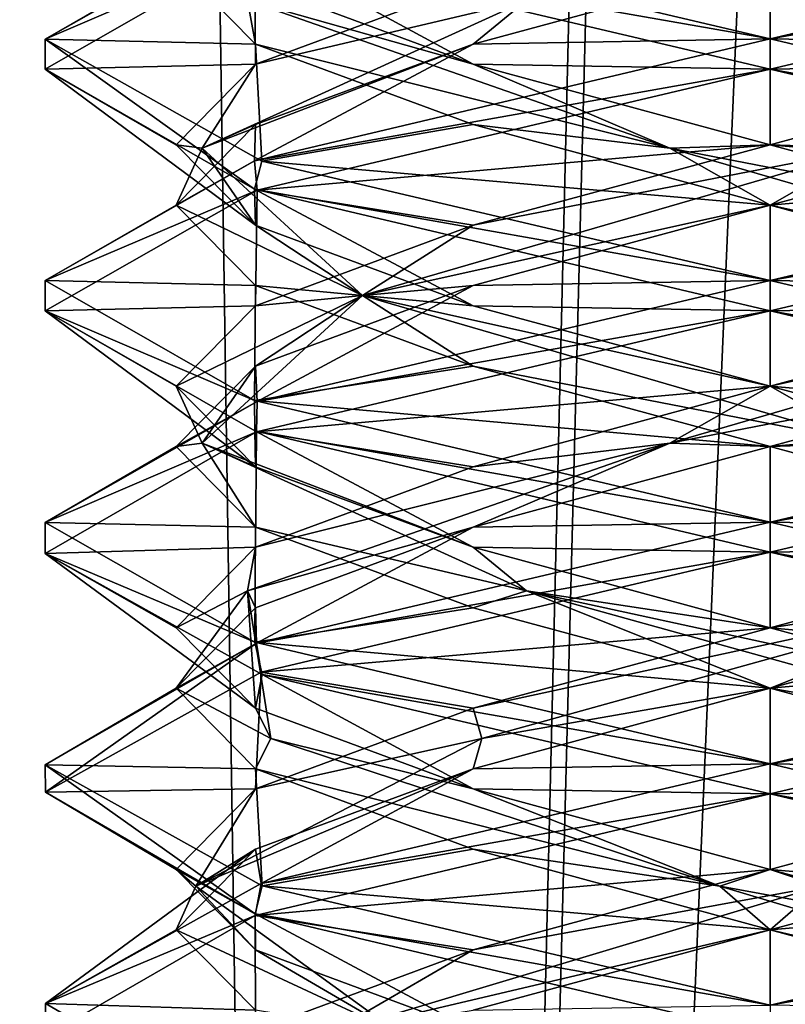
# Model space of a CAD drawing. Header units: millimetres. Extents: x -18.9 to 18.9, y -8.8 to 59.9.
# Tile 82 of 256: x -1.6 to 0, y 13 to 15. Entities that reach past the tile are written whole.
import ezdxf

# ---------------------------------------------------------------- set-up
doc = ezdxf.new("R2010")
doc.units = ezdxf.units.MM
doc.header["$LTSCALE"] = 65.185185
for name, color, linetype in [('1284', 7, 'CONTINUOUS'), ('1295', 7, 'CONTINUOUS'), ('3133', 7, 'CONTINUOUS'), ('3145', 7, 'CONTINUOUS'), ('3146', 7, 'CONTINUOUS'), ('3147', 7, 'CONTINUOUS'), ('3157', 7, 'CONTINUOUS'), ('3158', 7, 'CONTINUOUS'), ('3159', 7, 'CONTINUOUS'), ('3169', 7, 'CONTINUOUS'), ('3170', 7, 'CONTINUOUS'), ('3171', 7, 'CONTINUOUS'), ('3190', 7, 'CONTINUOUS'), ('3191', 7, 'CONTINUOUS'), ('3192', 7, 'CONTINUOUS'), ('3288', 7, 'CONTINUOUS')]:
    doc.layers.add(name, color=color, linetype=linetype)

msp = doc.modelspace()

# ---------------------------------------------------------------- linework, layer by layer
at = {"layer": '1284', "color": 7, "linetype": 'Continuous'}
for points in [[(-2.4343, 32.4, -11.818), (-1.3962, 32.4, -10.8154), (-2.2698, -3.5, -11.5768), (-2.4343, 32.4, -11.818)], [(-2.2698, -3.5, -11.5768), (-1.3962, 32.4, -10.8154), (-0.8623, -3.5, -10.5837), (-2.2698, -3.5, -11.5768)], [(-1.3962, 32.4, -10.8154), (0, 32.4, -10.45), (-0.8623, -3.5, -10.5837), (-1.3962, 32.4, -10.8154)], [(0, 32.4, -10.45), (0, 29.7897, -10.45), (-0.8623, -3.5, -10.5837), (0, 32.4, -10.45)], [(0, 29.7897, -10.45), (0.5552, 29.6513, -10.5046), (-0.8623, -3.5, -10.5837), (0, 29.7897, -10.45)], [(-0.8623, -3.5, -10.5837), (0.5552, 29.6513, -10.5046), (0.8623, -3.5, -10.5837), (-0.8623, -3.5, -10.5837)]]:
    msp.add_3dface(points, dxfattribs=at)
at = {"layer": '1295', "color": 7, "linetype": 'Continuous'}
for points in [[(-7.6096, -3.5, 15.6478), (-1.389, -3.5, 17.3445), (-2.2237, 26.4, 17.2571), (-7.6096, -3.5, 15.6478)], [(-1.389, -3.5, 17.3445), (3.603, 26.4, 17.0228), (-2.2237, 26.4, 17.2571), (-1.389, -3.5, 17.3445)], [(-1.389, -3.5, 17.3445), (5.0224, -3.5, 16.6594), (3.603, 26.4, 17.0228), (-1.389, -3.5, 17.3445)]]:
    msp.add_3dface(points, dxfattribs=at)
at = {"layer": '3133', "color": 7, "linetype": 'Continuous'}
for points in [[(-1.5, 14.9996, -13.302), (-1.067, 15.1856, -12.2457), (-1.0556, 15.2515, -12.2343), (-1.5, 14.9996, -13.302)], [(0, 15, -14.8), (-1.052, 15.1849, -14.3693), (-1.0555, 15.2485, -14.3658), (0, 15, -14.8)], [(-1.5, 14.9374, -13.3004), (-1.067, 15.1856, -12.2457), (-1.5, 14.9996, -13.302), (-1.5, 14.9374, -13.3004)], [(0, 14.9375, -14.8), (-1.052, 15.1849, -14.3693), (0, 15, -14.8), (0, 14.9375, -14.8)], [(-1.067, 14.6894, -14.3543), (-1.5, 14.9374, -13.3004), (-1.5, 14.9996, -13.302), (-1.067, 14.6894, -14.3543)], [(-1.052, 14.7474, -14.3693), (-1.067, 14.6894, -14.3543), (-1.5, 14.9996, -13.302), (-1.052, 14.7474, -14.3693)], [(0, 15, -11.8), (-1.067, 14.7481, -12.2457), (0, 14.9375, -11.8), (0, 15, -11.8)], [(0, 14.9375, -11.8), (-1.067, 14.7481, -12.2457), (-1.0616, 14.6872, -12.2403), (0, 14.9375, -11.8)], [(-1.067, 14.7481, -12.2457), (-1.5, 14.4999, -13.3004), (-1.0616, 14.6872, -12.2403), (-1.067, 14.7481, -12.2457)], [(0, 14.5, -14.8), (-1.067, 14.6894, -14.3543), (-1.052, 14.7474, -14.3693), (0, 14.5, -14.8)], [(-1.0616, 14.6872, -12.2403), (-1.5, 14.4999, -13.3004), (-1.5, 14.437, -13.3023), (-1.0616, 14.6872, -12.2403)], [(0, 14.4375, -14.8), (-1.067, 14.6894, -14.3543), (0, 14.5, -14.8), (0, 14.4375, -14.8)], [(-1.5, 14.4999, -13.3004), (-1.067, 14.2519, -14.3543), (-1.5, 14.437, -13.3023), (-1.5, 14.4999, -13.3004)], [(0, 14.4375, -11.8), (0, 14.5, -11.8), (-1.0616, 14.2497, -12.2403), (0, 14.4375, -11.8)], [(-1.5, 14.437, -13.3023), (-1.067, 14.2519, -14.3543), (-1.0661, 14.1891, -14.3552), (-1.5, 14.437, -13.3023)], [(-1.0631, 14.1868, -12.2417), (0, 14.4375, -11.8), (-1.0616, 14.2497, -12.2403), (-1.0631, 14.1868, -12.2417)], [(-1.5, 13.9995, -13.3023), (-1.0631, 14.1868, -12.2417), (-1.0616, 14.2497, -12.2403), (-1.5, 13.9995, -13.3023)], [(-1.067, 14.2519, -14.3543), (0, 14, -14.8), (-1.0661, 14.1891, -14.3552), (-1.067, 14.2519, -14.3543)], [(-1.5, 13.9352, -13.311), (-1.0631, 14.1868, -12.2417), (-1.5, 13.9995, -13.3023), (-1.5, 13.9352, -13.311)], [(0, 14, -14.8), (0, 13.9375, -14.8), (-1.0661, 14.1891, -14.3552), (0, 14, -14.8)], [(-1.0661, 13.7516, -14.3552), (-1.5, 13.9352, -13.311), (-1.5, 13.9995, -13.3023), (-1.0661, 13.7516, -14.3552)], [(0, 13.9375, -11.8), (0, 14, -11.8), (-1.0631, 13.7493, -12.2417), (0, 13.9375, -11.8)], [(-1.0509, 13.6846, -14.3703), (-1.5, 13.9352, -13.311), (-1.0661, 13.7516, -14.3552), (-1.0509, 13.6846, -14.3703)], [(-1.0534, 13.6897, -12.2321), (0, 13.9375, -11.8), (-1.0631, 13.7493, -12.2417), (-1.0534, 13.6897, -12.2321)], [(-1.5, 13.4977, -13.311), (-1.4999, 13.4414, -13.2814), (-1.0631, 13.7493, -12.2417), (-1.5, 13.4977, -13.311)], [(-1.4999, 13.4414, -13.2814), (-1.0534, 13.6897, -12.2321), (-1.0631, 13.7493, -12.2417), (-1.4999, 13.4414, -13.2814)], [(0, 13.5, -14.8), (-1.0509, 13.6846, -14.3703), (-1.0661, 13.7516, -14.3552), (0, 13.5, -14.8)], [(0, 13.4375, -14.8), (-1.0509, 13.6846, -14.3703), (0, 13.5, -14.8), (0, 13.4375, -14.8)], [(-1.0657, 13.189, -14.3556), (-1.4999, 13.4414, -13.2814), (-1.5, 13.4977, -13.311), (-1.0657, 13.189, -14.3556)], [(-1.0509, 13.2471, -14.3703), (-1.0657, 13.189, -14.3556), (-1.5, 13.4977, -13.311), (-1.0509, 13.2471, -14.3703)], [(0, 13.4375, -11.8), (0, 13.5, -11.8), (-1.0534, 13.2522, -12.2321), (0, 13.4375, -11.8)], [(-1.0657, 13.186, -12.2444), (0, 13.4375, -11.8), (-1.0534, 13.2522, -12.2321), (-1.0657, 13.186, -12.2444)], [(-1.4999, 13.0039, -13.2814), (-1.0657, 13.186, -12.2444), (-1.0534, 13.2522, -12.2321), (-1.4999, 13.0039, -13.2814)], [(0, 13, -14.8), (-1.0657, 13.189, -14.3556), (-1.0509, 13.2471, -14.3703), (0, 13, -14.8)], [(-1.5, 12.935, -13.3116), (-1.0657, 13.186, -12.2444), (-1.4999, 13.0039, -13.2814), (-1.5, 12.935, -13.3116)], [(0, 12.9375, -14.8), (-1.0657, 13.189, -14.3556), (0, 13, -14.8), (0, 12.9375, -14.8)], [(-1.0657, 12.7515, -14.3556), (-1.5, 12.935, -13.3116), (-1.4999, 13.0039, -13.2814), (-1.0657, 12.7515, -14.3556)]]:
    msp.add_3dface(points, dxfattribs=at)
at = {"layer": '3145', "color": 7, "linetype": 'Continuous'}
for points in [[(0, 15, -11.8), (1.055, 15.2483, -12.2338), (0, 15.1562, -12.0706), (0, 15, -11.8)], [(-0.6147, 14.9896, -12.2353), (0, 15, -11.8), (0, 15.1562, -12.0706), (-0.6147, 14.9896, -12.2353)], [(-1.067, 14.7481, -12.2457), (0, 15, -11.8), (-0.6147, 14.9896, -12.2353), (-1.067, 14.7481, -12.2457)], [(-1.0647, 14.8229, -12.6853), (-1.067, 14.7481, -12.2457), (-0.6147, 14.9896, -12.2353), (-1.0647, 14.8229, -12.6853)], [(-1.2294, 14.6562, -13.3), (-1.067, 14.7481, -12.2457), (-1.0647, 14.8229, -12.6853), (-1.2294, 14.6562, -13.3)], [(-1.5, 14.4999, -13.3004), (-1.067, 14.7481, -12.2457), (-1.2294, 14.6562, -13.3), (-1.5, 14.4999, -13.3004)], [(-1.0647, 14.4896, -13.9147), (-1.5, 14.4999, -13.3004), (-1.2294, 14.6562, -13.3), (-1.0647, 14.4896, -13.9147)], [(-1.067, 14.2519, -14.3543), (-1.5, 14.4999, -13.3004), (-1.0647, 14.4896, -13.9147), (-1.067, 14.2519, -14.3543)], [(-0.6147, 14.3229, -14.3647), (-1.067, 14.2519, -14.3543), (-1.0647, 14.4896, -13.9147), (-0.6147, 14.3229, -14.3647)], [(0, 14.1562, -14.5294), (-1.067, 14.2519, -14.3543), (-0.6147, 14.3229, -14.3647), (0, 14.1562, -14.5294)], [(0, 14, -14.8), (-1.067, 14.2519, -14.3543), (0, 14.1562, -14.5294), (0, 14, -14.8)], [(0.6147, 13.9896, -14.3647), (0, 14, -14.8), (0, 14.1562, -14.5294), (0.6147, 13.9896, -14.3647)], [(1.0554, 13.7516, -14.3659), (0, 14, -14.8), (0.6147, 13.9896, -14.3647), (1.0554, 13.7516, -14.3659)], [(0, 13.1562, -12.0706), (1.0548, 13.2482, -12.2335), (0.6147, 13.3229, -12.2353), (0, 13.1562, -12.0706)], [(0, 13, -11.8), (1.0548, 13.2482, -12.2335), (0, 13.1562, -12.0706), (0, 13, -11.8)], [(-0.6147, 12.9896, -12.2353), (0, 13, -11.8), (0, 13.1562, -12.0706), (-0.6147, 12.9896, -12.2353)]]:
    msp.add_3dface(points, dxfattribs=at)
at = {"layer": '3146', "color": 7, "linetype": 'Continuous'}
for points in [[(-0.6147, 14.9896, -12.2353), (0, 15.1562, -12.0706), (-0.5043, 15.0799, -12.2185), (-0.6147, 14.9896, -12.2353)], [(-1.0647, 14.9479, -12.6853), (-0.5043, 15.0799, -12.2185), (-0.6147, 15.1146, -12.2353), (-1.0647, 14.9479, -12.6853)], [(-1.1752, 14.7743, -13.0928), (-0.6147, 14.9896, -12.2353), (-0.5043, 15.0799, -12.2185), (-1.1752, 14.7743, -13.0928)], [(-1.1752, 14.7743, -13.0928), (-0.5043, 15.0799, -12.2185), (-1.0647, 14.9479, -12.6853), (-1.1752, 14.7743, -13.0928)], [(-1.0647, 14.8229, -12.6853), (-0.6147, 14.9896, -12.2353), (-1.1752, 14.7743, -13.0928), (-1.0647, 14.8229, -12.6853)], [(-1.2294, 14.7812, -13.3), (-1.1752, 14.7743, -13.0928), (-1.0647, 14.9479, -12.6853), (-1.2294, 14.7812, -13.3)], [(-1.2294, 14.6562, -13.3), (-1.0647, 14.8229, -12.6853), (-1.1752, 14.7743, -13.0928), (-1.2294, 14.6562, -13.3)], [(-1.0647, 14.6146, -13.9147), (-1.1752, 14.7743, -13.0928), (-1.2294, 14.7812, -13.3), (-1.0647, 14.6146, -13.9147)], [(-0.8438, 14.4688, -14.1438), (-1.2294, 14.6562, -13.3), (-1.1752, 14.7743, -13.0928), (-0.8438, 14.4688, -14.1438)], [(-0.8438, 14.4688, -14.1438), (-1.1752, 14.7743, -13.0928), (-1.0647, 14.6146, -13.9147), (-0.8438, 14.4688, -14.1438)], [(-1.0647, 14.4896, -13.9147), (-1.2294, 14.6562, -13.3), (-0.8438, 14.4688, -14.1438), (-1.0647, 14.4896, -13.9147)], [(-0.6147, 14.4479, -14.3647), (-0.8438, 14.4688, -14.1438), (-1.0647, 14.6146, -13.9147), (-0.6147, 14.4479, -14.3647)], [(-0.6147, 14.3229, -14.3647), (-1.0647, 14.4896, -13.9147), (-0.8438, 14.4688, -14.1438), (-0.6147, 14.3229, -14.3647)], [(0.2072, 14.1632, -14.4752), (-0.6147, 14.3229, -14.3647), (-0.8438, 14.4688, -14.1438), (0.2072, 14.1632, -14.4752)], [(0.2072, 14.1632, -14.4752), (-0.8438, 14.4688, -14.1438), (0, 14.2812, -14.5294), (0.2072, 14.1632, -14.4752)], [(0, 14.2812, -14.5294), (-0.8438, 14.4688, -14.1438), (-0.6147, 14.4479, -14.3647), (0, 14.2812, -14.5294)], [(0, 14.1562, -14.5294), (-0.6147, 14.3229, -14.3647), (0.2072, 14.1632, -14.4752), (0, 14.1562, -14.5294)], [(0.6147, 14.1146, -14.3647), (0.2072, 14.1632, -14.4752), (0, 14.2812, -14.5294), (0.6147, 14.1146, -14.3647)], [(0.6147, 13.9896, -14.3647), (0, 14.1562, -14.5294), (0.2072, 14.1632, -14.4752), (0.6147, 13.9896, -14.3647)], [(0, 13.2812, -12.0706), (0.104, 13.2465, -12.1113), (0.6147, 13.4479, -12.2353), (0, 13.2812, -12.0706)], [(0, 13.1562, -12.0706), (0.6147, 13.3229, -12.2353), (0.104, 13.2465, -12.1113), (0, 13.1562, -12.0706)], [(-0.6147, 13.1146, -12.2353), (0.104, 13.2465, -12.1113), (0, 13.2812, -12.0706), (-0.6147, 13.1146, -12.2353)], [(-0.9141, 12.941, -12.533), (0, 13.1562, -12.0706), (0.104, 13.2465, -12.1113), (-0.9141, 12.941, -12.533)], [(-0.9141, 12.941, -12.533), (0.104, 13.2465, -12.1113), (-0.6147, 13.1146, -12.2353), (-0.9141, 12.941, -12.533)], [(-0.6147, 12.9896, -12.2353), (0, 13.1562, -12.0706), (-0.9141, 12.941, -12.533), (-0.6147, 12.9896, -12.2353)], [(-1.0647, 12.9479, -12.6853), (-0.9141, 12.941, -12.533), (-0.6147, 13.1146, -12.2353), (-1.0647, 12.9479, -12.6853)]]:
    msp.add_3dface(points, dxfattribs=at)
at = {"layer": '3147', "color": 7, "linetype": 'Continuous'}
for points in [[(-1.067, 15.1856, -12.2457), (-1.5, 14.9374, -13.3004), (-1.0647, 14.9479, -12.6853), (-1.067, 15.1856, -12.2457)], [(-1.067, 15.1856, -12.2457), (-1.0647, 14.9479, -12.6853), (-0.6147, 15.1146, -12.2353), (-1.067, 15.1856, -12.2457)], [(-1.5, 14.9374, -13.3004), (-1.2294, 14.7812, -13.3), (-1.0647, 14.9479, -12.6853), (-1.5, 14.9374, -13.3004)], [(-1.5, 14.9374, -13.3004), (-1.067, 14.6894, -14.3543), (-1.0647, 14.6146, -13.9147), (-1.5, 14.9374, -13.3004)], [(-1.5, 14.9374, -13.3004), (-1.0647, 14.6146, -13.9147), (-1.2294, 14.7812, -13.3), (-1.5, 14.9374, -13.3004)], [(-1.067, 14.6894, -14.3543), (0, 14.4375, -14.8), (-0.6147, 14.4479, -14.3647), (-1.067, 14.6894, -14.3543)], [(-1.067, 14.6894, -14.3543), (-0.6147, 14.4479, -14.3647), (-1.0647, 14.6146, -13.9147), (-1.067, 14.6894, -14.3543)], [(0, 14.4375, -14.8), (0, 14.2812, -14.5294), (-0.6147, 14.4479, -14.3647), (0, 14.4375, -14.8)], [(0, 14.2812, -14.5294), (0, 14.4375, -14.8), (1.0554, 14.1891, -14.3659), (0, 14.2812, -14.5294)], [(0.6147, 14.1146, -14.3647), (0, 14.2812, -14.5294), (1.0554, 14.1891, -14.3659), (0.6147, 14.1146, -14.3647)], [(0, 13.4375, -11.8), (0.6147, 13.4479, -12.2353), (1.0548, 13.6857, -12.2335), (0, 13.4375, -11.8)], [(0, 13.4375, -11.8), (-1.0657, 13.186, -12.2444), (0, 13.2812, -12.0706), (0, 13.4375, -11.8)], [(0, 13.4375, -11.8), (0, 13.2812, -12.0706), (0.6147, 13.4479, -12.2353), (0, 13.4375, -11.8)], [(-1.0657, 13.186, -12.2444), (-0.6147, 13.1146, -12.2353), (0, 13.2812, -12.0706), (-1.0657, 13.186, -12.2444)], [(-1.0657, 13.186, -12.2444), (-1.5, 12.935, -13.3116), (-1.0647, 12.9479, -12.6853), (-1.0657, 13.186, -12.2444)], [(-1.0657, 13.186, -12.2444), (-1.0647, 12.9479, -12.6853), (-0.6147, 13.1146, -12.2353), (-1.0657, 13.186, -12.2444)]]:
    msp.add_3dface(points, dxfattribs=at)
at = {"layer": '3157', "color": 7, "linetype": 'Continuous'}
for points in [[(-1.5, 14.9996, -13.302), (-1.0556, 15.2515, -12.2343), (-1.2294, 15.1562, -13.3), (-1.5, 14.9996, -13.302)], [(-1.0647, 14.9896, -13.9147), (-1.5, 14.9996, -13.302), (-1.2294, 15.1562, -13.3), (-1.0647, 14.9896, -13.9147)], [(-1.052, 14.7474, -14.3693), (-1.5, 14.9996, -13.302), (-1.0647, 14.9896, -13.9147), (-1.052, 14.7474, -14.3693)], [(-0.6147, 14.8229, -14.3647), (-1.052, 14.7474, -14.3693), (-1.0647, 14.9896, -13.9147), (-0.6147, 14.8229, -14.3647)], [(0, 14.6562, -14.5294), (-1.052, 14.7474, -14.3693), (-0.6147, 14.8229, -14.3647), (0, 14.6562, -14.5294)], [(0, 14.5, -14.8), (-1.052, 14.7474, -14.3693), (0, 14.6562, -14.5294), (0, 14.5, -14.8)], [(0.6147, 14.4896, -14.3647), (0, 14.5, -14.8), (0, 14.6562, -14.5294), (0.6147, 14.4896, -14.3647)], [(1.0592, 14.2504, -14.3621), (0, 14.5, -14.8), (0.6147, 14.4896, -14.3647), (1.0592, 14.2504, -14.3621)], [(0, 13.6562, -12.0706), (1.0603, 13.7499, -12.239), (0.6147, 13.8229, -12.2353), (0, 13.6562, -12.0706)], [(0, 13.5, -11.8), (1.0603, 13.7499, -12.239), (0, 13.6562, -12.0706), (0, 13.5, -11.8)], [(-0.6147, 13.4896, -12.2353), (0, 13.5, -11.8), (0, 13.6562, -12.0706), (-0.6147, 13.4896, -12.2353)], [(-1.0534, 13.2522, -12.2321), (0, 13.5, -11.8), (-0.6147, 13.4896, -12.2353), (-1.0534, 13.2522, -12.2321)], [(-1.0647, 13.3229, -12.6853), (-1.0534, 13.2522, -12.2321), (-0.6147, 13.4896, -12.2353), (-1.0647, 13.3229, -12.6853)], [(-1.4999, 13.0039, -13.2814), (-1.0534, 13.2522, -12.2321), (-1.0647, 13.3229, -12.6853), (-1.4999, 13.0039, -13.2814)], [(-1.2294, 13.1562, -13.3), (-1.4999, 13.0039, -13.2814), (-1.0647, 13.3229, -12.6853), (-1.2294, 13.1562, -13.3)], [(-1.0647, 12.9896, -13.9147), (-1.4999, 13.0039, -13.2814), (-1.2294, 13.1562, -13.3), (-1.0647, 12.9896, -13.9147)], [(-1.0657, 12.7515, -14.3556), (-1.4999, 13.0039, -13.2814), (-1.0647, 12.9896, -13.9147), (-1.0657, 12.7515, -14.3556)]]:
    msp.add_3dface(points, dxfattribs=at)
at = {"layer": '3158', "color": 7, "linetype": 'Continuous'}
for points in [[(-1.0647, 14.9896, -13.9147), (-1.2294, 15.1562, -13.3), (-1.0815, 15.0799, -13.8043), (-1.0647, 14.9896, -13.9147)], [(-0.6147, 14.9479, -14.3647), (-1.0815, 15.0799, -13.8043), (-1.0647, 15.1146, -13.9147), (-0.6147, 14.9479, -14.3647)], [(-0.2072, 14.7743, -14.4752), (-1.0647, 14.9896, -13.9147), (-1.0815, 15.0799, -13.8043), (-0.2072, 14.7743, -14.4752)], [(-0.2072, 14.7743, -14.4752), (-1.0815, 15.0799, -13.8043), (-0.6147, 14.9479, -14.3647), (-0.2072, 14.7743, -14.4752)], [(-0.6147, 14.8229, -14.3647), (-1.0647, 14.9896, -13.9147), (-0.2072, 14.7743, -14.4752), (-0.6147, 14.8229, -14.3647)], [(0, 14.7812, -14.5294), (-0.2072, 14.7743, -14.4752), (-0.6147, 14.9479, -14.3647), (0, 14.7812, -14.5294)], [(0, 14.6562, -14.5294), (-0.6147, 14.8229, -14.3647), (-0.2072, 14.7743, -14.4752), (0, 14.6562, -14.5294)], [(0.6147, 14.6146, -14.3647), (-0.2072, 14.7743, -14.4752), (0, 14.7812, -14.5294), (0.6147, 14.6146, -14.3647)], [(0.8438, 14.4688, -14.1438), (0, 14.6562, -14.5294), (-0.2072, 14.7743, -14.4752), (0.8438, 14.4688, -14.1438)], [(0.8438, 14.4688, -14.1438), (-0.2072, 14.7743, -14.4752), (0.6147, 14.6146, -14.3647), (0.8438, 14.4688, -14.1438)], [(0.6147, 14.4896, -14.3647), (0, 14.6562, -14.5294), (0.8438, 14.4688, -14.1438), (0.6147, 14.4896, -14.3647)], [(0, 13.7812, -12.0706), (0.5043, 13.8576, -12.2185), (0.6147, 13.9479, -12.2353), (0, 13.7812, -12.0706)], [(-0.5966, 13.5521, -12.2666), (0.5043, 13.8576, -12.2185), (-0.6147, 13.6146, -12.2353), (-0.5966, 13.5521, -12.2666)], [(-0.6147, 13.6146, -12.2353), (0.5043, 13.8576, -12.2185), (0, 13.7812, -12.0706), (-0.6147, 13.6146, -12.2353)], [(-0.5966, 13.5521, -12.2666), (0, 13.6562, -12.0706), (0.5043, 13.8576, -12.2185), (-0.5966, 13.5521, -12.2666)], [(0, 13.6562, -12.0706), (0.6147, 13.8229, -12.2353), (0.5043, 13.8576, -12.2185), (0, 13.6562, -12.0706)], [(-0.6147, 13.4896, -12.2353), (0, 13.6562, -12.0706), (-0.5966, 13.5521, -12.2666), (-0.6147, 13.4896, -12.2353)], [(-1.0647, 13.4479, -12.6853), (-0.5966, 13.5521, -12.2666), (-0.6147, 13.6146, -12.2353), (-1.0647, 13.4479, -12.6853)], [(-1.1887, 13.2465, -13.196), (-0.6147, 13.4896, -12.2353), (-0.5966, 13.5521, -12.2666), (-1.1887, 13.2465, -13.196)], [(-1.1887, 13.2465, -13.196), (-0.5966, 13.5521, -12.2666), (-1.0647, 13.4479, -12.6853), (-1.1887, 13.2465, -13.196)], [(-1.0647, 13.3229, -12.6853), (-0.6147, 13.4896, -12.2353), (-1.1887, 13.2465, -13.196), (-1.0647, 13.3229, -12.6853)], [(-1.2294, 13.2812, -13.3), (-1.1887, 13.2465, -13.196), (-1.0647, 13.4479, -12.6853), (-1.2294, 13.2812, -13.3)], [(-1.2294, 13.1562, -13.3), (-1.0647, 13.3229, -12.6853), (-1.1887, 13.2465, -13.196), (-1.2294, 13.1562, -13.3)], [(-1.0647, 13.1146, -13.9147), (-1.1887, 13.2465, -13.196), (-1.2294, 13.2812, -13.3), (-1.0647, 13.1146, -13.9147)], [(-0.767, 12.941, -14.2141), (-1.2294, 13.1562, -13.3), (-1.1887, 13.2465, -13.196), (-0.767, 12.941, -14.2141)], [(-0.767, 12.941, -14.2141), (-1.1887, 13.2465, -13.196), (-1.0647, 13.1146, -13.9147), (-0.767, 12.941, -14.2141)], [(-1.0647, 12.9896, -13.9147), (-1.2294, 13.1562, -13.3), (-0.767, 12.941, -14.2141), (-1.0647, 12.9896, -13.9147)], [(-0.6147, 12.9479, -14.3647), (-0.767, 12.941, -14.2141), (-1.0647, 13.1146, -13.9147), (-0.6147, 12.9479, -14.3647)]]:
    msp.add_3dface(points, dxfattribs=at)
at = {"layer": '3159', "color": 7, "linetype": 'Continuous'}
for points in [[(-1.052, 15.1849, -14.3693), (-0.6147, 14.9479, -14.3647), (-1.0647, 15.1146, -13.9147), (-1.052, 15.1849, -14.3693)], [(-1.052, 15.1849, -14.3693), (0, 14.9375, -14.8), (-0.6147, 14.9479, -14.3647), (-1.052, 15.1849, -14.3693)], [(0, 14.9375, -14.8), (0, 14.7812, -14.5294), (-0.6147, 14.9479, -14.3647), (0, 14.9375, -14.8)], [(0, 14.7812, -14.5294), (0, 14.9375, -14.8), (1.0592, 14.6879, -14.3621), (0, 14.7812, -14.5294)], [(0.6147, 14.6146, -14.3647), (0, 14.7812, -14.5294), (1.0592, 14.6879, -14.3621), (0.6147, 14.6146, -14.3647)], [(0, 13.9375, -11.8), (0.6147, 13.9479, -12.2353), (1.0603, 14.1874, -12.239), (0, 13.9375, -11.8)], [(0, 13.9375, -11.8), (0, 13.7812, -12.0706), (0.6147, 13.9479, -12.2353), (0, 13.9375, -11.8)], [(0, 13.9375, -11.8), (-1.0534, 13.6897, -12.2321), (0, 13.7812, -12.0706), (0, 13.9375, -11.8)], [(-1.0534, 13.6897, -12.2321), (-0.6147, 13.6146, -12.2353), (0, 13.7812, -12.0706), (-1.0534, 13.6897, -12.2321)], [(-1.0534, 13.6897, -12.2321), (-1.4999, 13.4414, -13.2814), (-1.0647, 13.4479, -12.6853), (-1.0534, 13.6897, -12.2321)], [(-1.0534, 13.6897, -12.2321), (-1.0647, 13.4479, -12.6853), (-0.6147, 13.6146, -12.2353), (-1.0534, 13.6897, -12.2321)], [(-1.4999, 13.4414, -13.2814), (-1.2294, 13.2812, -13.3), (-1.0647, 13.4479, -12.6853), (-1.4999, 13.4414, -13.2814)], [(-1.4999, 13.4414, -13.2814), (-1.0657, 13.189, -14.3556), (-1.2294, 13.2812, -13.3), (-1.4999, 13.4414, -13.2814)], [(-1.0657, 13.189, -14.3556), (-1.0647, 13.1146, -13.9147), (-1.2294, 13.2812, -13.3), (-1.0657, 13.189, -14.3556)], [(-1.0657, 13.189, -14.3556), (0, 12.9375, -14.8), (-0.6147, 12.9479, -14.3647), (-1.0657, 13.189, -14.3556)], [(-1.0657, 13.189, -14.3556), (-0.6147, 12.9479, -14.3647), (-1.0647, 13.1146, -13.9147), (-1.0657, 13.189, -14.3556)]]:
    msp.add_3dface(points, dxfattribs=at)
at = {"layer": '3169', "color": 7, "linetype": 'Continuous'}
for points in [[(0, 15, -14.8), (-1.0555, 15.2485, -14.3658), (0, 15.1562, -14.5294), (0, 15, -14.8)], [(0.6147, 14.9896, -14.3647), (0, 15, -14.8), (0, 15.1562, -14.5294), (0.6147, 14.9896, -14.3647)], [(1.0734, 14.7462, -14.3478), (0, 15, -14.8), (0.6147, 14.9896, -14.3647), (1.0734, 14.7462, -14.3478)], [(0, 14.1562, -12.0706), (1.0525, 14.2476, -12.2312), (0.6147, 14.3229, -12.2353), (0, 14.1562, -12.0706)], [(0, 14, -11.8), (1.0525, 14.2476, -12.2312), (0, 14.1562, -12.0706), (0, 14, -11.8)], [(-0.6147, 13.9896, -12.2353), (0, 14, -11.8), (0, 14.1562, -12.0706), (-0.6147, 13.9896, -12.2353)], [(-1.0647, 13.8229, -12.6853), (-1.0631, 13.7493, -12.2417), (-0.6147, 13.9896, -12.2353), (-1.0647, 13.8229, -12.6853)], [(-1.0631, 13.7493, -12.2417), (0, 14, -11.8), (-0.6147, 13.9896, -12.2353), (-1.0631, 13.7493, -12.2417)], [(-1.2294, 13.6562, -13.3), (-1.0631, 13.7493, -12.2417), (-1.0647, 13.8229, -12.6853), (-1.2294, 13.6562, -13.3)], [(-1.5, 13.4977, -13.311), (-1.0631, 13.7493, -12.2417), (-1.2294, 13.6562, -13.3), (-1.5, 13.4977, -13.311)], [(-1.0647, 13.4896, -13.9147), (-1.5, 13.4977, -13.311), (-1.2294, 13.6562, -13.3), (-1.0647, 13.4896, -13.9147)], [(-1.0509, 13.2471, -14.3703), (-1.5, 13.4977, -13.311), (-1.0647, 13.4896, -13.9147), (-1.0509, 13.2471, -14.3703)], [(-0.6147, 13.3229, -14.3647), (-1.0509, 13.2471, -14.3703), (-1.0647, 13.4896, -13.9147), (-0.6147, 13.3229, -14.3647)], [(0, 13.1562, -14.5294), (-1.0509, 13.2471, -14.3703), (-0.6147, 13.3229, -14.3647), (0, 13.1562, -14.5294)], [(0, 13, -14.8), (-1.0509, 13.2471, -14.3703), (0, 13.1562, -14.5294), (0, 13, -14.8)], [(0.6147, 12.9896, -14.3647), (0, 13, -14.8), (0, 13.1562, -14.5294), (0.6147, 12.9896, -14.3647)]]:
    msp.add_3dface(points, dxfattribs=at)
at = {"layer": '3170', "color": 7, "linetype": 'Continuous'}
for points in [[(0.6147, 14.9896, -14.3647), (0, 15.1562, -14.5294), (0.5043, 15.0799, -14.3815), (0.6147, 14.9896, -14.3647)], [(-0.2072, 14.1632, -12.1248), (0.6147, 14.3229, -12.2353), (0.8438, 14.4688, -12.4562), (-0.2072, 14.1632, -12.1248)], [(-0.2072, 14.1632, -12.1248), (0.8438, 14.4688, -12.4562), (0, 14.2812, -12.0706), (-0.2072, 14.1632, -12.1248)], [(0, 14.2812, -12.0706), (0.8438, 14.4688, -12.4562), (0.6147, 14.4479, -12.2353), (0, 14.2812, -12.0706)], [(0, 14.1562, -12.0706), (0.6147, 14.3229, -12.2353), (-0.2072, 14.1632, -12.1248), (0, 14.1562, -12.0706)], [(-0.6147, 14.1146, -12.2353), (-0.2072, 14.1632, -12.1248), (0, 14.2812, -12.0706), (-0.6147, 14.1146, -12.2353)], [(-1.0815, 13.8576, -12.7957), (-0.6147, 13.9896, -12.2353), (-0.2072, 14.1632, -12.1248), (-1.0815, 13.8576, -12.7957)], [(-1.0815, 13.8576, -12.7957), (-0.2072, 14.1632, -12.1248), (-1.0647, 13.9479, -12.6853), (-1.0815, 13.8576, -12.7957)], [(-1.0647, 13.9479, -12.6853), (-0.2072, 14.1632, -12.1248), (-0.6147, 14.1146, -12.2353), (-1.0647, 13.9479, -12.6853)], [(-0.6147, 13.9896, -12.2353), (0, 14.1562, -12.0706), (-0.2072, 14.1632, -12.1248), (-0.6147, 13.9896, -12.2353)], [(-1.0647, 13.8229, -12.6853), (-0.6147, 13.9896, -12.2353), (-1.0815, 13.8576, -12.7957), (-1.0647, 13.8229, -12.6853)], [(-1.2294, 13.7812, -13.3), (-1.0815, 13.8576, -12.7957), (-1.0647, 13.9479, -12.6853), (-1.2294, 13.7812, -13.3)], [(-1.2294, 13.6562, -13.3), (-1.0647, 13.8229, -12.6853), (-1.0815, 13.8576, -12.7957), (-1.2294, 13.6562, -13.3)], [(-1.0334, 13.5521, -13.8966), (-1.2294, 13.6562, -13.3), (-1.0815, 13.8576, -12.7957), (-1.0334, 13.5521, -13.8966)], [(-1.0647, 13.6146, -13.9147), (-1.0815, 13.8576, -12.7957), (-1.2294, 13.7812, -13.3), (-1.0647, 13.6146, -13.9147)], [(-1.0334, 13.5521, -13.8966), (-1.0815, 13.8576, -12.7957), (-1.0647, 13.6146, -13.9147), (-1.0334, 13.5521, -13.8966)], [(-1.0647, 13.4896, -13.9147), (-1.2294, 13.6562, -13.3), (-1.0334, 13.5521, -13.8966), (-1.0647, 13.4896, -13.9147)], [(-0.6147, 13.4479, -14.3647), (-1.0334, 13.5521, -13.8966), (-1.0647, 13.6146, -13.9147), (-0.6147, 13.4479, -14.3647)], [(-0.104, 13.2465, -14.4887), (-1.0647, 13.4896, -13.9147), (-1.0334, 13.5521, -13.8966), (-0.104, 13.2465, -14.4887)], [(-0.104, 13.2465, -14.4887), (-1.0334, 13.5521, -13.8966), (-0.6147, 13.4479, -14.3647), (-0.104, 13.2465, -14.4887)], [(-0.6147, 13.3229, -14.3647), (-1.0647, 13.4896, -13.9147), (-0.104, 13.2465, -14.4887), (-0.6147, 13.3229, -14.3647)], [(0, 13.2812, -14.5294), (-0.104, 13.2465, -14.4887), (-0.6147, 13.4479, -14.3647), (0, 13.2812, -14.5294)], [(0, 13.1562, -14.5294), (-0.6147, 13.3229, -14.3647), (-0.104, 13.2465, -14.4887), (0, 13.1562, -14.5294)], [(0.6147, 13.1146, -14.3647), (-0.104, 13.2465, -14.4887), (0, 13.2812, -14.5294), (0.6147, 13.1146, -14.3647)], [(0.9141, 12.941, -14.067), (0, 13.1562, -14.5294), (-0.104, 13.2465, -14.4887), (0.9141, 12.941, -14.067)], [(0.9141, 12.941, -14.067), (-0.104, 13.2465, -14.4887), (0.6147, 13.1146, -14.3647), (0.9141, 12.941, -14.067)], [(0.6147, 12.9896, -14.3647), (0, 13.1562, -14.5294), (0.9141, 12.941, -14.067), (0.6147, 12.9896, -14.3647)]]:
    msp.add_3dface(points, dxfattribs=at)
at = {"layer": '3171', "color": 7, "linetype": 'Continuous'}
for points in [[(0, 14.4375, -11.8), (0.6147, 14.4479, -12.2353), (1.0525, 14.6851, -12.2312), (0, 14.4375, -11.8)], [(0, 14.4375, -11.8), (-1.0631, 14.1868, -12.2417), (0, 14.2812, -12.0706), (0, 14.4375, -11.8)], [(0, 14.4375, -11.8), (0, 14.2812, -12.0706), (0.6147, 14.4479, -12.2353), (0, 14.4375, -11.8)], [(-1.0631, 14.1868, -12.2417), (-0.6147, 14.1146, -12.2353), (0, 14.2812, -12.0706), (-1.0631, 14.1868, -12.2417)], [(-1.0631, 14.1868, -12.2417), (-1.5, 13.9352, -13.311), (-1.0647, 13.9479, -12.6853), (-1.0631, 14.1868, -12.2417)], [(-1.0631, 14.1868, -12.2417), (-1.0647, 13.9479, -12.6853), (-0.6147, 14.1146, -12.2353), (-1.0631, 14.1868, -12.2417)], [(-1.5, 13.9352, -13.311), (-1.2294, 13.7812, -13.3), (-1.0647, 13.9479, -12.6853), (-1.5, 13.9352, -13.311)], [(-1.5, 13.9352, -13.311), (-1.0509, 13.6846, -14.3703), (-1.0647, 13.6146, -13.9147), (-1.5, 13.9352, -13.311)], [(-1.5, 13.9352, -13.311), (-1.0647, 13.6146, -13.9147), (-1.2294, 13.7812, -13.3), (-1.5, 13.9352, -13.311)], [(-1.0509, 13.6846, -14.3703), (-0.6147, 13.4479, -14.3647), (-1.0647, 13.6146, -13.9147), (-1.0509, 13.6846, -14.3703)], [(-1.0509, 13.6846, -14.3703), (0, 13.4375, -14.8), (-0.6147, 13.4479, -14.3647), (-1.0509, 13.6846, -14.3703)], [(0, 13.4375, -14.8), (0, 13.2812, -14.5294), (-0.6147, 13.4479, -14.3647), (0, 13.4375, -14.8)], [(0, 13.2812, -14.5294), (0, 13.4375, -14.8), (1.0613, 13.1873, -14.36), (0, 13.2812, -14.5294)], [(0.6147, 13.1146, -14.3647), (0, 13.2812, -14.5294), (1.0613, 13.1873, -14.36), (0.6147, 13.1146, -14.3647)]]:
    msp.add_3dface(points, dxfattribs=at)
at = {"layer": '3190', "color": 7, "linetype": 'Continuous'}
for points in [[(0.6147, 14.8229, -12.2353), (0, 14.6562, -12.0706), (1.0586, 14.7494, -12.2373), (0.6147, 14.8229, -12.2353)], [(0, 14.6562, -12.0706), (0, 14.5, -11.8), (1.0586, 14.7494, -12.2373), (0, 14.6562, -12.0706)], [(-0.6147, 14.4896, -12.2353), (0, 14.5, -11.8), (0, 14.6562, -12.0706), (-0.6147, 14.4896, -12.2353)], [(-1.0616, 14.2497, -12.2403), (0, 14.5, -11.8), (-0.6147, 14.4896, -12.2353), (-1.0616, 14.2497, -12.2403)], [(-1.0647, 14.3229, -12.6853), (-1.0616, 14.2497, -12.2403), (-0.6147, 14.4896, -12.2353), (-1.0647, 14.3229, -12.6853)], [(-1.2294, 14.1562, -13.3), (-1.0616, 14.2497, -12.2403), (-1.0647, 14.3229, -12.6853), (-1.2294, 14.1562, -13.3)], [(-1.5, 13.9995, -13.3023), (-1.0616, 14.2497, -12.2403), (-1.2294, 14.1562, -13.3), (-1.5, 13.9995, -13.3023)], [(-1.0647, 13.9896, -13.9147), (-1.5, 13.9995, -13.3023), (-1.2294, 14.1562, -13.3), (-1.0647, 13.9896, -13.9147)], [(-1.0661, 13.7516, -14.3552), (-1.5, 13.9995, -13.3023), (-1.0647, 13.9896, -13.9147), (-1.0661, 13.7516, -14.3552)], [(-0.6147, 13.8229, -14.3647), (-1.0661, 13.7516, -14.3552), (-1.0647, 13.9896, -13.9147), (-0.6147, 13.8229, -14.3647)], [(0, 13.6562, -14.5294), (-1.0661, 13.7516, -14.3552), (-0.6147, 13.8229, -14.3647), (0, 13.6562, -14.5294)], [(0, 13.5, -14.8), (-1.0661, 13.7516, -14.3552), (0, 13.6562, -14.5294), (0, 13.5, -14.8)], [(0.6147, 13.4896, -14.3647), (0, 13.5, -14.8), (0, 13.6562, -14.5294), (0.6147, 13.4896, -14.3647)], [(0, 13.5, -14.8), (0.6147, 13.4896, -14.3647), (1.0775, 13.2449, -14.3435), (0, 13.5, -14.8)]]:
    msp.add_3dface(points, dxfattribs=at)
at = {"layer": '3191', "color": 7, "linetype": 'Continuous'}
for points in [[(0, 14.7812, -12.0706), (0.2072, 14.7743, -12.1248), (0.6147, 14.9479, -12.2353), (0, 14.7812, -12.0706)], [(0, 14.6562, -12.0706), (0.6147, 14.8229, -12.2353), (0.2072, 14.7743, -12.1248), (0, 14.6562, -12.0706)], [(-0.6147, 14.6146, -12.2353), (0.2072, 14.7743, -12.1248), (0, 14.7812, -12.0706), (-0.6147, 14.6146, -12.2353)], [(-0.8438, 14.4688, -12.4562), (0, 14.6562, -12.0706), (0.2072, 14.7743, -12.1248), (-0.8438, 14.4688, -12.4562)], [(-0.8438, 14.4688, -12.4562), (0.2072, 14.7743, -12.1248), (-0.6147, 14.6146, -12.2353), (-0.8438, 14.4688, -12.4562)], [(-0.6147, 14.4896, -12.2353), (0, 14.6562, -12.0706), (-0.8438, 14.4688, -12.4562), (-0.6147, 14.4896, -12.2353)], [(-1.0647, 14.4479, -12.6853), (-0.8438, 14.4688, -12.4562), (-0.6147, 14.6146, -12.2353), (-1.0647, 14.4479, -12.6853)], [(-1.0647, 14.3229, -12.6853), (-0.6147, 14.4896, -12.2353), (-0.8438, 14.4688, -12.4562), (-1.0647, 14.3229, -12.6853)], [(-1.1752, 14.1632, -13.5072), (-0.8438, 14.4688, -12.4562), (-1.2294, 14.2812, -13.3), (-1.1752, 14.1632, -13.5072)], [(-1.2294, 14.2812, -13.3), (-0.8438, 14.4688, -12.4562), (-1.0647, 14.4479, -12.6853), (-1.2294, 14.2812, -13.3)], [(-1.1752, 14.1632, -13.5072), (-1.0647, 14.3229, -12.6853), (-0.8438, 14.4688, -12.4562), (-1.1752, 14.1632, -13.5072)], [(-1.2294, 14.1562, -13.3), (-1.0647, 14.3229, -12.6853), (-1.1752, 14.1632, -13.5072), (-1.2294, 14.1562, -13.3)], [(-1.0647, 14.1146, -13.9147), (-1.1752, 14.1632, -13.5072), (-1.2294, 14.2812, -13.3), (-1.0647, 14.1146, -13.9147)], [(-1.0647, 13.9896, -13.9147), (-1.2294, 14.1562, -13.3), (-1.1752, 14.1632, -13.5072), (-1.0647, 13.9896, -13.9147)], [(-0.5043, 13.8576, -14.3815), (-1.0647, 13.9896, -13.9147), (-1.1752, 14.1632, -13.5072), (-0.5043, 13.8576, -14.3815)], [(-0.5043, 13.8576, -14.3815), (-1.1752, 14.1632, -13.5072), (-0.6147, 13.9479, -14.3647), (-0.5043, 13.8576, -14.3815)], [(-0.6147, 13.9479, -14.3647), (-1.1752, 14.1632, -13.5072), (-1.0647, 14.1146, -13.9147), (-0.6147, 13.9479, -14.3647)], [(-0.6147, 13.8229, -14.3647), (-1.0647, 13.9896, -13.9147), (-0.5043, 13.8576, -14.3815), (-0.6147, 13.8229, -14.3647)], [(0, 13.7812, -14.5294), (-0.5043, 13.8576, -14.3815), (-0.6147, 13.9479, -14.3647), (0, 13.7812, -14.5294)], [(0, 13.6562, -14.5294), (-0.6147, 13.8229, -14.3647), (-0.5043, 13.8576, -14.3815), (0, 13.6562, -14.5294)], [(0.5966, 13.5521, -14.3334), (0, 13.6562, -14.5294), (-0.5043, 13.8576, -14.3815), (0.5966, 13.5521, -14.3334)], [(0.5966, 13.5521, -14.3334), (-0.5043, 13.8576, -14.3815), (0.6147, 13.6146, -14.3647), (0.5966, 13.5521, -14.3334)], [(0.6147, 13.6146, -14.3647), (-0.5043, 13.8576, -14.3815), (0, 13.7812, -14.5294), (0.6147, 13.6146, -14.3647)], [(0.6147, 13.4896, -14.3647), (0, 13.6562, -14.5294), (0.5966, 13.5521, -14.3334), (0.6147, 13.4896, -14.3647)]]:
    msp.add_3dface(points, dxfattribs=at)
at = {"layer": '3192', "color": 7, "linetype": 'Continuous'}
for points in [[(0, 14.9375, -11.8), (0.6147, 14.9479, -12.2353), (1.0586, 15.1869, -12.2373), (0, 14.9375, -11.8)], [(0, 14.9375, -11.8), (0, 14.7812, -12.0706), (0.6147, 14.9479, -12.2353), (0, 14.9375, -11.8)], [(0, 14.9375, -11.8), (-1.0616, 14.6872, -12.2403), (0, 14.7812, -12.0706), (0, 14.9375, -11.8)], [(-1.0616, 14.6872, -12.2403), (-0.6147, 14.6146, -12.2353), (0, 14.7812, -12.0706), (-1.0616, 14.6872, -12.2403)], [(-1.0616, 14.6872, -12.2403), (-1.5, 14.437, -13.3023), (-1.0647, 14.4479, -12.6853), (-1.0616, 14.6872, -12.2403)], [(-1.0616, 14.6872, -12.2403), (-1.0647, 14.4479, -12.6853), (-0.6147, 14.6146, -12.2353), (-1.0616, 14.6872, -12.2403)], [(-1.5, 14.437, -13.3023), (-1.2294, 14.2812, -13.3), (-1.0647, 14.4479, -12.6853), (-1.5, 14.437, -13.3023)], [(-1.5, 14.437, -13.3023), (-1.0661, 14.1891, -14.3552), (-1.0647, 14.1146, -13.9147), (-1.5, 14.437, -13.3023)], [(-1.5, 14.437, -13.3023), (-1.0647, 14.1146, -13.9147), (-1.2294, 14.2812, -13.3), (-1.5, 14.437, -13.3023)], [(-1.0661, 14.1891, -14.3552), (0, 13.9375, -14.8), (-0.6147, 13.9479, -14.3647), (-1.0661, 14.1891, -14.3552)], [(-1.0661, 14.1891, -14.3552), (-0.6147, 13.9479, -14.3647), (-1.0647, 14.1146, -13.9147), (-1.0661, 14.1891, -14.3552)], [(0, 13.9375, -14.8), (0, 13.7812, -14.5294), (-0.6147, 13.9479, -14.3647), (0, 13.9375, -14.8)], [(0, 13.7812, -14.5294), (0, 13.9375, -14.8), (1.0775, 13.6824, -14.3435), (0, 13.7812, -14.5294)], [(0.6147, 13.6146, -14.3647), (0, 13.7812, -14.5294), (1.0775, 13.6824, -14.3435), (0.6147, 13.6146, -14.3647)], [(0, 12.9375, -11.8), (0.6147, 12.9479, -12.2353), (1.0544, 13.1856, -12.2331), (0, 12.9375, -11.8)]]:
    msp.add_3dface(points, dxfattribs=at)
at = {"layer": '3288', "color": 7, "linetype": 'Continuous'}
for points in [[(1.055, 15.2483, -12.2338), (0, 15, -11.8), (1.0586, 15.1869, -12.2373), (1.055, 15.2483, -12.2338)], [(0, 15, -11.8), (0, 14.9375, -11.8), (1.0586, 15.1869, -12.2373), (0, 15, -11.8)], [(0, 14.9375, -14.8), (0, 15, -14.8), (1.0734, 14.7462, -14.3478), (0, 14.9375, -14.8)], [(1.0592, 14.6879, -14.3621), (0, 14.9375, -14.8), (1.0734, 14.7462, -14.3478), (1.0592, 14.6879, -14.3621)], [(0, 14.5, -11.8), (1.0525, 14.6851, -12.2312), (1.0586, 14.7494, -12.2373), (0, 14.5, -11.8)], [(0, 14.5, -11.8), (0, 14.4375, -11.8), (1.0525, 14.6851, -12.2312), (0, 14.5, -11.8)], [(0, 14.4375, -14.8), (0, 14.5, -14.8), (1.0592, 14.2504, -14.3621), (0, 14.4375, -14.8)], [(1.0554, 14.1891, -14.3659), (0, 14.4375, -14.8), (1.0592, 14.2504, -14.3621), (1.0554, 14.1891, -14.3659)], [(0, 14, -11.8), (1.0603, 14.1874, -12.239), (1.0525, 14.2476, -12.2312), (0, 14, -11.8)], [(0, 14, -11.8), (0, 13.9375, -11.8), (1.0603, 14.1874, -12.239), (0, 14, -11.8)], [(0, 13.9375, -14.8), (0, 14, -14.8), (1.0554, 13.7516, -14.3659), (0, 13.9375, -14.8)], [(0, 13.9375, -14.8), (1.0554, 13.7516, -14.3659), (1.0775, 13.6824, -14.3435), (0, 13.9375, -14.8)], [(0, 13.5, -11.8), (1.0548, 13.6857, -12.2335), (1.0603, 13.7499, -12.239), (0, 13.5, -11.8)], [(0, 13.5, -11.8), (0, 13.4375, -11.8), (1.0548, 13.6857, -12.2335), (0, 13.5, -11.8)], [(0, 13.4375, -14.8), (0, 13.5, -14.8), (1.0775, 13.2449, -14.3435), (0, 13.4375, -14.8)], [(1.0613, 13.1873, -14.36), (0, 13.4375, -14.8), (1.0775, 13.2449, -14.3435), (1.0613, 13.1873, -14.36)], [(1.0548, 13.2482, -12.2335), (0, 13, -11.8), (1.0544, 13.1856, -12.2331), (1.0548, 13.2482, -12.2335)], [(0, 13, -11.8), (0, 12.9375, -11.8), (1.0544, 13.1856, -12.2331), (0, 13, -11.8)]]:
    msp.add_3dface(points, dxfattribs=at)

doc.saveas('drawing.dxf')
